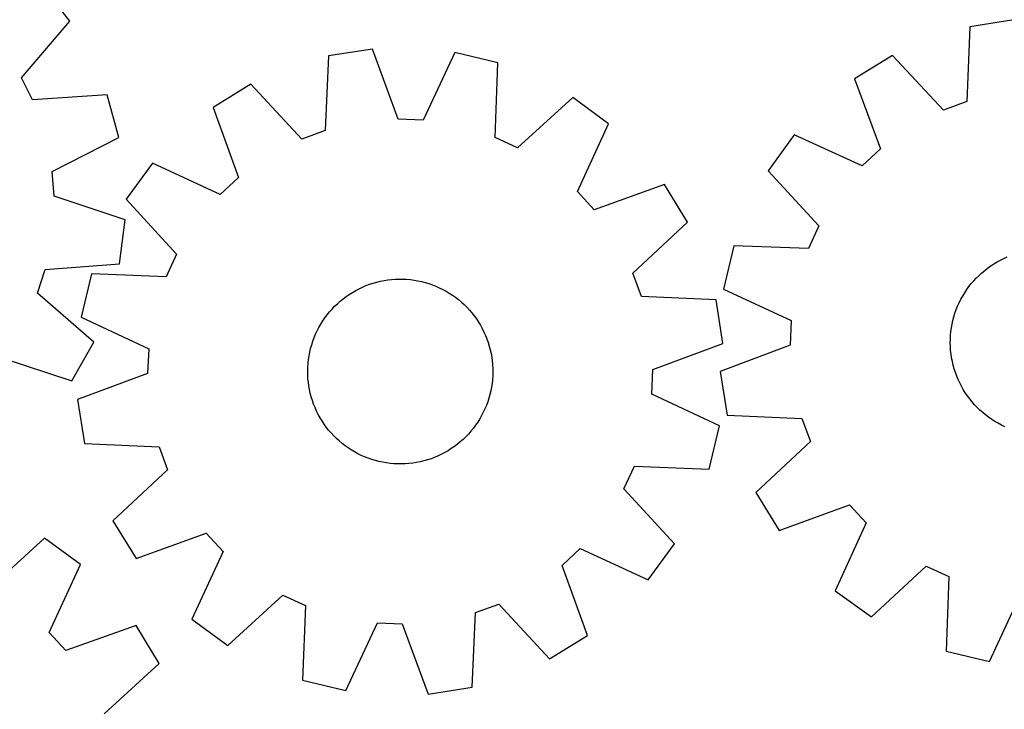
# Model space of a CAD drawing. Header units: millimetres. Extents: x 7 to 1243, y 7 to 1509.
# Tile 14 of 26: x 308 to 564, y 826 to 1005. Entities that reach past the tile are written whole.
import ezdxf

# ---------------------------------------------------------------- set-up
doc = ezdxf.new("R2010")
doc.units = ezdxf.units.MM
doc.layers.add('CUT', color=7, linetype='CONTINUOUS', true_color=0x000000)

msp = doc.modelspace()

# ---------------------------------------------------------------- linework, layer by layer
at = {"layer": 'CUT'}
for p, q in [((321.332902, 1004.905656), (314.231994, 1013.997552)), ((308.733029, 990.18541), (321.332902, 1004.905656)), ((566.126991, 1005.218848), (554.735696, 1003.395701)), ((554.735696, 1003.395701), (553.939621, 984.035724)), ((399.765484, 997.667902), (388.367604, 995.886384)), ((406.497714, 979.498711), (399.765484, 997.667902)), ((421.130457, 996.784994), (412.922058, 979.233225)), ((432.342482, 994.069122), (421.130457, 996.784994)), ((388.367604, 995.886384), (387.500804, 976.529446)), ((431.609203, 974.706666), (432.342482, 994.069122)), ((534.686185, 995.96208), (524.859689, 989.918452)), ((547.910829, 981.80047), (534.686185, 995.96208)), ((311.62612, 984.443223), (308.733029, 990.18541)), ((368.291068, 988.526063), (358.442558, 982.518376)), ((381.463886, 974.316233), (368.291068, 988.526063)), ((524.859689, 989.918452), (531.532954, 971.727521)), ((330.954242, 985.809284), (311.62612, 984.443223)), ((334.035307, 974.692067), (330.954242, 985.809284)), ((451.74327, 985.077401), (437.442927, 972.002898)), ((461.062511, 978.277606), (451.74327, 985.077401)), ((553.939621, 984.035724), (547.910829, 981.80047)), ((358.442558, 982.518376), (365.049319, 964.303186)), ((412.922058, 979.233225), (406.497714, 979.498711)), ((452.975358, 960.669642), (461.062511, 978.277606)), ((387.500804, 976.529446), (381.463886, 974.316233)), ((316.761349, 965.914096), (334.035307, 974.692067)), ((437.442927, 972.002898), (431.609203, 974.706666)), ((509.181079, 975.378066), (502.415377, 966.034045)), ((526.818471, 967.355297), (509.181079, 975.378066)), ((531.532954, 971.727521), (526.818471, 967.355297)), ((342.71093, 968.035368), (335.911136, 958.716127)), ((360.318894, 959.948216), (342.71093, 968.035368)), ((317.236776, 959.501869), (316.761349, 965.914096)), ((502.415377, 966.034045), (515.542038, 951.781564)), ((365.049319, 964.303186), (360.318894, 959.948216)), ((457.330329, 955.939218), (452.975358, 960.669642)), ((475.545518, 962.545978), (457.330329, 955.939218)), ((481.553206, 952.697468), (475.545518, 962.545978)), ((335.616401, 953.367392), (317.236776, 959.501869)), ((335.911136, 958.716127), (348.985638, 944.415784)), ((334.20856, 941.917351), (335.616401, 953.367392)), ((467.343375, 939.52465), (481.553206, 952.697468)), ((515.542038, 951.781564), (512.859602, 945.938001)), ((493.494595, 946.600536), (490.819704, 935.378663)), ((512.859602, 945.938001), (493.494595, 946.600536)), ((348.985638, 944.415784), (346.28187, 938.582061)), ((560.984823, 941.929186), (561.826269, 942.42985)), ((561.826269, 942.42985), (562.687436, 942.895775)), ((562.687436, 942.895775), (563.566891, 943.326188)), ((563.566891, 943.326188), (564.463169, 943.72037)), ((312.875703, 934.311957), (314.890319, 940.418021)), ((314.890319, 940.418021), (334.20856, 941.917351)), ((557.843721, 939.596654), (558.59264, 940.22738)), ((558.59264, 940.22738), (559.366662, 940.827034)), ((559.366662, 940.827034), (560.164499, 941.394617)), ((560.164499, 941.394617), (560.984823, 941.929186)), ((326.919414, 939.31534), (324.203542, 928.103315)), ((346.28187, 938.582061), (326.919414, 939.31534)), ((400.891608, 937.188276), (401.843303, 937.418435)), ((401.843303, 937.418435), (402.803593, 937.609584)), ((402.803593, 937.609584), (403.77088, 937.761405)), ((403.77088, 937.761405), (404.743556, 937.873646)), ((404.743556, 937.873646), (405.72, 937.946119)), ((405.72, 937.946119), (406.698587, 937.978704)), ((406.698587, 937.978704), (407.677689, 937.971347)), ((407.677689, 937.971347), (408.655677, 937.92406)), ((408.655677, 937.92406), (409.630921, 937.836921)), ((409.630921, 937.836921), (410.6018, 937.710076)), ((410.6018, 937.710076), (411.566697, 937.543736)), ((411.566697, 937.543736), (412.524006, 937.338178)), ((412.524006, 937.338178), (413.472134, 937.093743)), ((469.556588, 933.487733), (467.343375, 939.52465)), ((555.123337, 936.784761), (555.759827, 937.528788)), ((555.759827, 937.528788), (556.426135, 938.246234)), ((556.426135, 938.246234), (557.121152, 938.935905)), ((557.121152, 938.935905), (557.843721, 939.596654)), ((394.601028, 934.525064), (395.449329, 935.014024)), ((395.449329, 935.014024), (396.316867, 935.467975)), ((396.316867, 935.467975), (397.2022, 935.886163)), ((397.2022, 935.886163), (398.103853, 936.267891)), ((398.103853, 936.267891), (399.020327, 936.612525)), ((399.020327, 936.612525), (399.950094, 936.91949)), ((399.950094, 936.91949), (400.891608, 937.188276)), ((413.472134, 937.093743), (414.409503, 936.810839)), ((414.409503, 936.810839), (415.334552, 936.489936)), ((415.334552, 936.489936), (416.245743, 936.131569)), ((416.245743, 936.131569), (417.141558, 935.736334)), ((417.141558, 935.736334), (418.020506, 935.304889)), ((418.020506, 935.304889), (418.881125, 934.837952)), ((418.881125, 934.837952), (419.721982, 934.3363)), ((490.819704, 935.378663), (508.401345, 927.234444)), ((553.403111, 934.405789), (553.943998, 935.221961)), ((553.943998, 935.221961), (554.517724, 936.015392)), ((554.517724, 936.015392), (555.123337, 936.784761)), ((327.5087, 921.610862), (312.875703, 934.311957)), ((390.696261, 931.585594), (391.427915, 932.23627)), ((391.427915, 932.23627), (392.185499, 932.856561)), ((392.185499, 932.856561), (392.967754, 933.445434)), ((392.967754, 933.445434), (393.773377, 934.001911)), ((393.773377, 934.001911), (394.601028, 934.525064)), ((419.721982, 934.3363), (420.541678, 933.800768)), ((420.541678, 933.800768), (421.338848, 933.232248)), ((421.338848, 933.232248), (422.112165, 932.631685)), ((422.112165, 932.631685), (422.860342, 932.00008)), ((488.913527, 932.620932), (469.556588, 933.487733)), ((490.695044, 921.223053), (488.913527, 932.620932)), ((551.986214, 931.834585), (552.423404, 932.71069)), ((552.423404, 932.71069), (552.895965, 933.568234)), ((552.895965, 933.568234), (553.403111, 934.405789)), ((388.668838, 929.462332), (389.315574, 930.197471)), ((389.315574, 930.197471), (389.991757, 930.905617)), ((389.991757, 930.905617), (390.696261, 931.585594)), ((422.860342, 932.00008), (423.582135, 931.338483)), ((423.582135, 931.338483), (424.276341, 930.647995)), ((424.276341, 930.647995), (424.941806, 929.929767)), ((424.941806, 929.929767), (425.577422, 929.184993)), ((550.893847, 929.109623), (551.220799, 930.032552)), ((551.220799, 930.032552), (551.585123, 930.941377)), ((551.585123, 930.941377), (551.986214, 931.834585)), ((324.203542, 928.103315), (341.755311, 919.894916)), ((386.397122, 926.27697), (386.915822, 927.107419)), ((386.915822, 927.107419), (387.467963, 927.91602)), ((387.467963, 927.91602), (388.052626, 928.701427)), ((388.052626, 928.701427), (388.668838, 929.462332)), ((425.577422, 929.184993), (426.18213, 928.414913)), ((426.18213, 928.414913), (426.754924, 927.620809)), ((426.754924, 927.620809), (427.294851, 926.804002)), ((508.401345, 927.234444), (508.159332, 920.809172)), ((550.142355, 926.271676), (550.354176, 927.227619)), ((550.354176, 927.227619), (550.604813, 928.174126)), ((550.604813, 928.174126), (550.893847, 929.109623)), ((385.050016, 923.668524), (385.463442, 924.55609)), ((385.463442, 924.55609), (385.912727, 925.426055)), ((385.912727, 925.426055), (386.397122, 926.27697)), ((427.294851, 926.804002), (427.801013, 925.965852)), ((427.801013, 925.965852), (428.272566, 925.107753)), ((428.272566, 925.107753), (428.708727, 924.231135)), ((549.836504, 924.337861), (549.969702, 925.307888)), ((549.969702, 925.307888), (550.142355, 926.271676)), ((384.333431, 921.846522), (384.673136, 922.764833)), ((384.673136, 922.764833), (385.050016, 923.668524)), ((428.708727, 924.231135), (429.108768, 923.337456)), ((429.108768, 923.337456), (429.472025, 922.428204)), ((429.472025, 922.428204), (429.797892, 921.504892)), ((549.675527, 921.406518), (549.689294, 922.385551)), ((549.689294, 922.385551), (549.742983, 923.363207)), ((549.742983, 923.363207), (549.836504, 924.337861)), ((321.826283, 911.57116), (327.5087, 921.610862)), ((341.755311, 919.894916), (341.489825, 913.470571)), ((383.542697, 919.019257), (383.76774, 919.972174)), ((383.76774, 919.972174), (384.031465, 920.915119)), ((384.031465, 920.915119), (384.333431, 921.846522)), ((429.797892, 921.504892), (430.085827, 920.569056)), ((430.085827, 920.569056), (430.335352, 919.622255)), ((430.335352, 919.622255), (430.54605, 918.666064)), ((472.525854, 914.490823), (490.695044, 921.223053)), ((508.159332, 920.809172), (490.014858, 914.010607)), ((549.701705, 920.427738), (549.675527, 921.406518)), ((549.767785, 919.45084), (549.701705, 920.427738)), ((549.873655, 918.477451), (549.767785, 919.45084)), ((303.404787, 917.578731), (321.826283, 911.57116)), ((383.103072, 916.116601), (383.210086, 917.089865)), ((383.210086, 917.089865), (383.356709, 918.057954)), ((383.356709, 918.057954), (383.542697, 919.019257)), ((430.54605, 918.666064), (430.717571, 917.702074)), ((430.717571, 917.702074), (430.849629, 916.731891)), ((550.019141, 917.50919), (549.873655, 918.477451)), ((550.204, 916.54767), (550.019141, 917.50919)), ((383.008517, 914.161033), (383.035845, 915.139782)), ((383.035845, 915.139782), (383.103072, 916.116601)), ((430.849629, 916.731891), (430.942005, 915.757128)), ((430.942005, 915.757128), (430.994545, 914.779409)), ((430.994545, 914.779409), (431.007162, 913.800361)), ((472.260367, 908.066478), (472.525854, 914.490823)), ((550.427924, 915.594489), (550.204, 916.54767)), ((550.69054, 914.651235), (550.427924, 915.594489)), ((550.991412, 913.719478), (550.69054, 914.651235)), ((341.489825, 913.470571), (323.320634, 906.738341)), ((383.021134, 913.181985), (383.008517, 914.161033)), ((383.073674, 912.204266), (383.021134, 913.181985)), ((383.16605, 911.229503), (383.073674, 912.204266)), ((430.912607, 911.844793), (430.805593, 910.871529)), ((430.979834, 912.821612), (430.912607, 911.844793)), ((431.007162, 913.800361), (430.979834, 912.821612)), ((490.014858, 914.010607), (491.838005, 902.619312)), ((551.330039, 912.800768), (550.991412, 913.719478)), ((551.705856, 911.896636), (551.330039, 912.800768)), ((552.118239, 911.008584), (551.705856, 911.896636)), ((383.298108, 910.25932), (383.16605, 911.229503)), ((383.469629, 909.29533), (383.298108, 910.25932)), ((383.680327, 908.339139), (383.469629, 909.29533)), ((430.65897, 909.90344), (430.472982, 908.942137)), ((430.805593, 910.871529), (430.65897, 909.90344)), ((552.566502, 910.138092), (552.118239, 911.008584)), ((553.049897, 909.286609), (552.566502, 910.138092)), ((553.567621, 908.455551), (553.049897, 909.286609)), ((323.320634, 906.738341), (325.102152, 895.340462)), ((383.929852, 907.392338), (383.680327, 908.339139)), ((384.217787, 906.456502), (383.929852, 907.392338)), ((429.984214, 907.046275), (429.682248, 906.114872)), ((430.247938, 907.98922), (429.984214, 907.046275)), ((430.472982, 908.942137), (430.247938, 907.98922)), ((489.812137, 899.858079), (472.260367, 908.066478)), ((554.118812, 907.646302), (553.567621, 908.455551)), ((554.702552, 906.860209), (554.118812, 907.646302)), ((555.31787, 906.09858), (554.702552, 906.860209)), ((384.543654, 905.53319), (384.217787, 906.456502)), ((384.906911, 904.623938), (384.543654, 905.53319)), ((385.306952, 903.730259), (384.906911, 904.623938)), ((428.965663, 904.29287), (428.552237, 903.405304)), ((429.342542, 905.196561), (428.965663, 904.29287)), ((429.682248, 906.114872), (429.342542, 905.196561)), ((555.963742, 905.362682), (555.31787, 906.09858)), ((556.639092, 904.653742), (555.963742, 905.362682)), ((557.342797, 903.972938), (556.639092, 904.653742)), ((385.743112, 902.85364), (385.306952, 903.730259)), ((386.214666, 901.995542), (385.743112, 902.85364)), ((386.720827, 901.157392), (386.214666, 901.995542)), ((427.618557, 901.684424), (427.099857, 900.853975)), ((428.102952, 902.535339), (427.618557, 901.684424)), ((428.552237, 903.405304), (428.102952, 902.535339)), ((491.838005, 902.619312), (511.197982, 901.823237)), ((511.197982, 901.823237), (513.433236, 895.794446)), ((558.073686, 903.321403), (557.342797, 903.972938)), ((558.830541, 902.700223), (558.073686, 903.321403)), ((559.612104, 902.11043), (558.830541, 902.700223)), ((560.417073, 901.553008), (559.612104, 902.11043)), ((561.244108, 901.028883), (560.417073, 901.553008)), ((387.260755, 900.340585), (386.720827, 901.157392)), ((387.833549, 899.546481), (387.260755, 900.340585)), ((388.438257, 898.776401), (387.833549, 899.546481)), ((425.963053, 899.259967), (425.346841, 898.499061)), ((426.547716, 900.045374), (425.963053, 899.259967)), ((427.099857, 900.853975), (426.547716, 900.045374)), ((487.096265, 888.646054), (489.812137, 899.858079)), ((562.091834, 900.538927), (561.244108, 901.028883)), ((562.958839, 900.083957), (562.091834, 900.538927)), ((563.84368, 899.664729), (562.958839, 900.083957)), ((389.073873, 898.031627), (388.438257, 898.776401)), ((389.739337, 897.313399), (389.073873, 898.031627)), ((390.433544, 896.622911), (389.739337, 897.313399)), ((391.155336, 895.961314), (390.433544, 896.622911)), ((424.023922, 897.055776), (423.319418, 896.375799)), ((424.700105, 897.763923), (424.023922, 897.055776)), ((425.346841, 898.499061), (424.700105, 897.763923)), ((325.102152, 895.340462), (344.459091, 894.473661)), ((344.459091, 894.473661), (346.672304, 888.436744)), ((391.903514, 895.329709), (391.155336, 895.961314)), ((392.676831, 894.729146), (391.903514, 895.329709)), ((393.474001, 894.160626), (392.676831, 894.729146)), ((394.293697, 893.625094), (393.474001, 894.160626)), ((420.242301, 893.959483), (419.414651, 893.436329)), ((421.047925, 894.515959), (420.242301, 893.959483)), ((421.83018, 895.104833), (421.047925, 894.515959)), ((422.587764, 895.725124), (421.83018, 895.104833)), ((423.319418, 896.375799), (422.587764, 895.725124)), ((513.433236, 895.794446), (499.271626, 882.569801)), ((395.134554, 893.123442), (394.293697, 893.625094)), ((395.995173, 892.656505), (395.134554, 893.123442)), ((396.874121, 892.22506), (395.995173, 892.656505)), ((397.769936, 891.829825), (396.874121, 892.22506)), ((398.681126, 891.471458), (397.769936, 891.829825)), ((399.606176, 891.150555), (398.681126, 891.471458)), ((414.995352, 891.348869), (414.065585, 891.041904)), ((415.911825, 891.693503), (414.995352, 891.348869)), ((416.813479, 892.075231), (415.911825, 891.693503)), ((417.698811, 892.493419), (416.813479, 892.075231)), ((418.56635, 892.94737), (417.698811, 892.493419)), ((419.414651, 893.436329), (418.56635, 892.94737)), ((400.543545, 890.867651), (399.606176, 891.150555)), ((401.491673, 890.623216), (400.543545, 890.867651)), ((402.448982, 890.417658), (401.491673, 890.623216)), ((403.413879, 890.251318), (402.448982, 890.417658)), ((404.384758, 890.124473), (403.413879, 890.251318)), ((405.360002, 890.037334), (404.384758, 890.124473)), ((406.33799, 889.990047), (405.360002, 890.037334)), ((407.317092, 889.982689), (406.33799, 889.990047)), ((408.295679, 890.015275), (407.317092, 889.982689)), ((409.272123, 890.087748), (408.295679, 890.015275)), ((410.244798, 890.199988), (409.272123, 890.087748)), ((411.212086, 890.35181), (410.244798, 890.199988)), ((412.172376, 890.542959), (411.212086, 890.35181)), ((413.12407, 890.773118), (412.172376, 890.542959)), ((414.065585, 891.041904), (413.12407, 890.773118)), ((465.030041, 883.54561), (467.733808, 889.379333)), ((467.733808, 889.379333), (487.096265, 888.646054)), ((346.672304, 888.436744), (332.462473, 875.263926)), ((478.104543, 869.245267), (465.030041, 883.54561)), ((499.271626, 882.569801), (505.315254, 872.743305)), ((505.315254, 872.743305), (523.506185, 879.41657)), ((523.506185, 879.41657), (527.878409, 874.702087)), ((332.462473, 875.263926), (338.470161, 865.415415)), ((527.878409, 874.702087), (519.85564, 857.064695)), ((338.470161, 865.415415), (356.68535, 872.022176)), ((356.68535, 872.022176), (361.040321, 867.291751)), ((314.768246, 870.70542), (300.429547, 857.672995)), ((324.067467, 863.878271), (314.768246, 870.70542)), ((471.304748, 859.926026), (478.104543, 869.245267)), ((361.040321, 867.291751), (352.953168, 849.683788)), ((448.96636, 863.658208), (453.696785, 868.013178)), ((453.696785, 868.013178), (471.304748, 859.926026)), ((315.928609, 846.294147), (324.067467, 863.878271)), ((455.573121, 845.443018), (448.96636, 863.658208)), ((529.199662, 850.298993), (543.452142, 863.425654)), ((543.452142, 863.425654), (549.295705, 860.743218)), ((549.295705, 860.743218), (548.63317, 841.378211)), ((362.272409, 842.883993), (376.572752, 855.958495)), ((376.572752, 855.958495), (382.406476, 853.254728)), ((519.85564, 857.064695), (529.199662, 850.298993)), ((559.855043, 838.70332), (567.999262, 856.284961)), ((382.406476, 853.254728), (381.673197, 833.892272)), ((426.514875, 851.431948), (432.551793, 853.645161)), ((432.551793, 853.645161), (445.72461, 839.435331)), ((425.648075, 832.07501), (426.514875, 851.431948)), ((338.504185, 848.104154), (320.269661, 841.550946)), ((344.482908, 838.238033), (338.504185, 848.104154)), ((352.953168, 849.683788), (362.272409, 842.883993)), ((392.885222, 831.1764), (401.09362, 848.728169)), ((401.09362, 848.728169), (407.517965, 848.462683)), ((407.517965, 848.462683), (414.250195, 830.293492)), ((320.269661, 841.550946), (315.928609, 846.294147)), ((445.72461, 839.435331), (455.573121, 845.443018)), ((548.63317, 841.378211), (559.855043, 838.70332)), ((330.234431, 825.107027), (344.482908, 838.238033)), ((381.673197, 833.892272), (392.885222, 831.1764)), ((414.250195, 830.293492), (425.648075, 832.07501))]:
    msp.add_line(p, q, dxfattribs=at)

doc.saveas('drawing.dxf')
